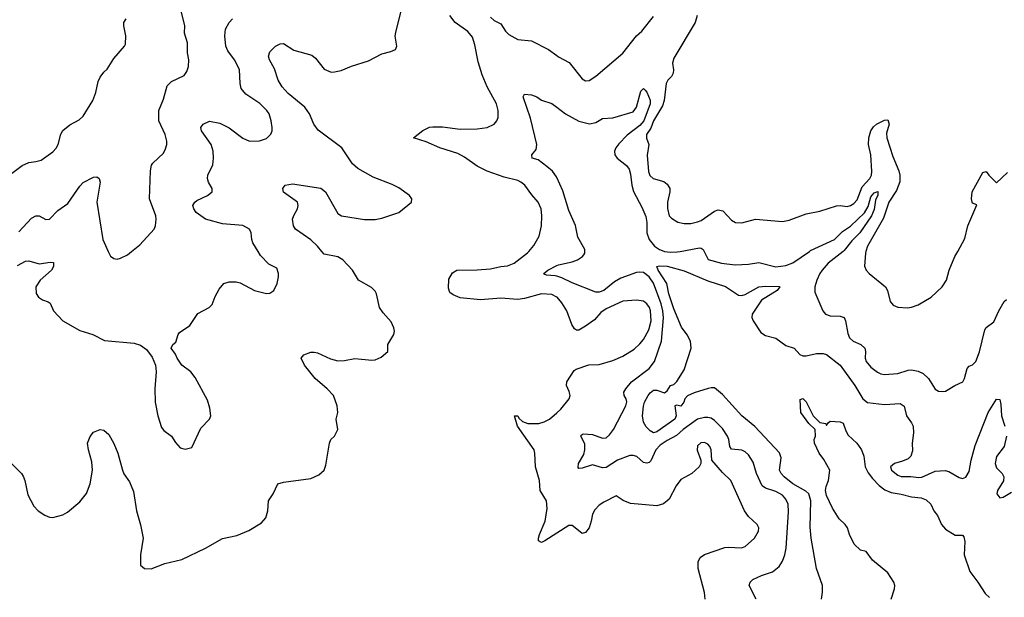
# Model space of a CAD drawing. Header units: inches. Extents: x 1245430 to 1420861, y 606325 to 671315.
# Tile 250 of 256: x 1366835 to 1372637, y 647961 to 651366. Entities that reach past the tile are written whole.
import ezdxf

# ---------------------------------------------------------------- set-up
doc = ezdxf.new("R2010")
doc.units = ezdxf.units.IN
doc.header["$MEASUREMENT"] = 0
for name, color, linetype in [('B3664', 7, 'Continuous'), ('B3665', 7, 'Continuous'), ('B3674', 7, 'Continuous'), ('B3675', 7, 'Continuous')]:
    doc.layers.add(name, color=color, linetype=linetype)

msp = doc.modelspace()

# ---------------------------------------------------------------- linework, layer by layer
at = {"layer": 'B3664', "color": 5}
for points, elevation in [([(1366750, 648787.7), (1366844.9, 648690), (1366854.8, 648674.8), (1366865.3, 648650), (1366884.1, 648564.1), (1366918.3, 648498.3), (1366944, 648470), (1366983.9, 648443.9), (1367010, 648432.7), (1367030, 648430.4), (1367090, 648446), (1367117.3, 648462.7), (1367190, 648523.1), (1367228.2, 648571.8), (1367249.9, 648630.1), (1367264.7, 648710), (1367259.6, 648759.6), (1367239.8, 648830), (1367235.1, 648870), (1367250, 648907.7), (1367270, 648934), (1367309.5, 648950.5), (1367330, 648945.5), (1367359.6, 648919.6), (1367390, 648867.7), (1367413.8, 648810), (1367440.8, 648710), (1367449.4, 648689.4), (1367482.2, 648642.2), (1367505.1, 648585.1), (1367522.6, 648470), (1367547.4, 648387.4), (1367563.1, 648310), (1367547.7, 648210), (1367546.8, 648150), (1367570.7, 648130.7), (1367610, 648128.2), (1367690, 648160.3), (1367790, 648183.1), (1367929.2, 648250), (1368030, 648307.7), (1368114.7, 648325.3), (1368186, 648354), (1368259.5, 648400.5), (1368285.6, 648430), (1368298, 648470), (1368300.9, 648530), (1368329.2, 648570), (1368355.3, 648630), (1368390, 648639.3), (1368550, 648660.5), (1368597.5, 648682.5), (1368629.3, 648710.7), (1368639, 648739), (1368661.2, 648870), (1368669.5, 648890.5), (1368690, 648911.3), (1368709.3, 648950), (1368699.3, 649010), (1368709.3, 649050.7), (1368706, 649090), (1368684.5, 649150), (1368646, 649190), (1368576.4, 649250), (1368512.6, 649330), (1368494, 649370), (1368509.3, 649390), (1368550, 649406.5), (1368570, 649405.8), (1368590, 649401.8), (1368666, 649366), (1368710, 649353.7), (1368750, 649355.9), (1368810.9, 649369.1), (1368910, 649357.7), (1368930, 649360.9), (1368964.5, 649375.5), (1369003.6, 649410), (1369005.1, 649450), (1369040.5, 649510), (1369043.5, 649530), (1369040.5, 649550), (1369024.7, 649584.7), (1368976.8, 649636.8), (1368956, 649670), (1368938.2, 649750), (1368930, 649765.6), (1368907.5, 649787.5), (1368830.6, 649830.6), (1368796.5, 649890), (1368740.2, 649950), (1368710, 649968.1), (1368630, 649983.7), (1368616.1, 650000)], 920), ([(1366823, 649917), (1366870, 649941.8), (1366890, 649943.2), (1366950, 649926.3), (1367015.4, 649935.4), (1367034, 649934), (1367033.8, 649910), (1367022.4, 649890), (1366955.9, 649830), (1366931.2, 649790), (1366932.1, 649752.1), (1366945.7, 649730), (1366970, 649713.4), (1367003.1, 649703.1), (1367014.7, 649694.7), (1367034.9, 649650), (1367090, 649590.4), (1367190, 649533), (1367266, 649510), (1367334.6, 649474.6), (1367510, 649458.4), (1367546.2, 649446.2), (1367582.4, 649422.4), (1367616.1, 649376.1), (1367634.8, 649330), (1367638.8, 649290), (1367630.6, 649190), (1367633, 649110), (1367648.2, 649030), (1367670, 648961), (1367683.9, 648943.9), (1367730.4, 648910.3), (1367753.2, 648873.2), (1367781.6, 648841.6), (1367810, 648834), (1367850, 648844), (1367902.8, 648957.2), (1367952.7, 649010), (1367960.9, 649030), (1367955.3, 649075.3), (1367942.4, 649122.4), (1367870, 649257.2), (1367842.7, 649290), (1367789.6, 649329.6), (1367762.7, 649370), (1367753.2, 649393.2), (1367728, 649430), (1367738, 649450), (1367756, 649464), (1367769.3, 649510), (1367777.5, 649522.5), (1367837.6, 649562.4), (1367885.5, 649634.5), (1367951.1, 649668.9), (1367970, 649687.3), (1367986.2, 649733.8), (1368010, 649778), (1368038, 649810), (1368070, 649820.7), (1368110, 649820.5), (1368133.7, 649813.7), (1368218, 649770), (1368290, 649750.6), (1368310, 649754), (1368332.7, 649770), (1368352.7, 649810), (1368360.9, 649850), (1368360.7, 649870), (1368350, 649901.2), (1368303.6, 649923.6), (1368254.9, 649974.9), (1368239.7, 650000)], 940), ([(1367356.6, 650000), (1367370, 649971), (1367390, 649958.8), (1367410, 649954), (1367430, 649959.1), (1367470, 649980.5), (1367494.6, 650000)], 960), ([(1370000, 649730.7), (1369970, 649745.6), (1369909.8, 649749.8), (1369810, 649721.7), (1369770, 649716), (1369670, 649723.2), (1369550, 649714.3), (1369430, 649726.8), (1369390, 649743.1), (1369370, 649758), (1369362.7, 649782.7), (1369364.5, 649835.5), (1369386.3, 649873.7), (1369410, 649889.3), (1369530, 649890.2), (1369610, 649897.7), (1369670, 649911), (1369710, 649914.7), (1369749.2, 649930.8), (1369828.2, 649991.8), (1369835.2, 650000)], 880), ([(1370000, 649853.1), (1369990, 649855.8), (1369938.9, 649858.9), (1369926, 649866), (1369924.5, 649870), (1369947.3, 649890), (1370000, 649915.8)], 860), ([(1370000, 648338.4), (1369930, 648292.7), (1369910, 648284.1), (1369893, 648293), (1369892.2, 648310), (1369898.1, 648330), (1369931.2, 648410), (1369943.5, 648483.5), (1369939.7, 648530), (1369902.4, 648590), (1369897.2, 648650), (1369874, 648730), (1369871, 648810), (1369865.7, 648830), (1369769.1, 648970), (1369749.8, 649030.2), (1369770, 649031.1), (1369776.8, 649016.8), (1369797.8, 648997.8), (1369830, 648986), (1369893.9, 648986.1), (1369925.3, 648994.7), (1369956.8, 649010), (1370000, 649048.8)], 880)]:
    msp.add_lwpolyline(points, dxfattribs=dict(at, elevation=elevation))
at = {"layer": 'B3665', "color": 5}
for points, elevation in [([(1367494.6, 650000), (1367542.3, 650037.7), (1367626.6, 650130), (1367635.4, 650150), (1367639.6, 650190), (1367637, 650210), (1367599.1, 650310), (1367605.6, 650474.4), (1367612.8, 650507.2), (1367620.1, 650519.9), (1367681.7, 650578.3), (1367695.2, 650604.8), (1367701.3, 650630), (1367701.3, 650650), (1367691.6, 650688.4), (1367656, 650770), (1367656, 650830), (1367683.5, 650896.5), (1367705.1, 650974.9), (1367730, 651002), (1367803.6, 651036.4), (1367820.1, 651059.9), (1367829.6, 651090.4), (1367831.6, 651130), (1367823.6, 651170), (1367823.6, 651230), (1367805.9, 651285.9), (1367808, 651330), (1367788.2, 651410)], 960), ([(1368616.1, 650000), (1368590.6, 650030), (1368550, 650068.2), (1368461.1, 650130), (1368448.4, 650150), (1368443.5, 650190), (1368450, 650210.8), (1368471.8, 650250), (1368477, 650270), (1368472.3, 650290), (1368390, 650349.3), (1368386, 650370), (1368399, 650390), (1368442, 650398), (1368610, 650371.7), (1368636.5, 650350), (1368710, 650222.6), (1368731, 650210), (1368866.9, 650186.9), (1368930, 650188.4), (1368970, 650194.7), (1369070, 650228.8), (1369143.7, 650290), (1369146.6, 650310), (1369132.3, 650330), (1369070, 650374), (1369030, 650395.1), (1368917, 650437), (1368827.5, 650487.5), (1368796.6, 650516.6), (1368732.5, 650610), (1368594.5, 650714.5), (1368568.9, 650750), (1368542.2, 650810), (1368514.7, 650850), (1368416.2, 650930), (1368381, 650970), (1368357.7, 651010), (1368335.8, 651075.8), (1368306.9, 651130), (1368301.3, 651150), (1368310, 651176.3), (1368342, 651210), (1368370, 651224.2), (1368390, 651224.6), (1368450, 651186.8), (1368556.2, 651156.2), (1368579.1, 651139.1), (1368630, 651074.2), (1368670, 651057.2), (1368690, 651058.2), (1368730, 651066.9), (1368790, 651092.6), (1368890, 651123.6), (1368970, 651163.7), (1369022.4, 651177.6), (1369049, 651190), (1369057, 651210), (1369048.4, 651268.5), (1369051.1, 651290), (1369081.2, 651410)], 920), ([(1366730, 650416), (1366850, 650507), (1366890, 650524.2), (1366930, 650528.9), (1366961.5, 650538.5), (1367030, 650586.4), (1367050, 650608), (1367062.6, 650630), (1367077.2, 650690), (1367090, 650712), (1367130, 650746), (1367184.9, 650775.1), (1367210, 650797.1), (1367266, 650890), (1367283.1, 650936.9), (1367298.2, 651001.8), (1367310, 651027.7), (1367330, 651055.5), (1367350, 651074), (1367390, 651136.3), (1367452.7, 651210), (1367458, 651222), (1367459.7, 651270), (1367448, 651330), (1367449.6, 651350), (1367462.9, 651370)], 980), ([(1368239.7, 650000), (1368209.6, 650050), (1368202.9, 650070), (1368199.5, 650110), (1368190, 650131.8), (1368150, 650152.3), (1368030, 650163.1), (1367930, 650189.8), (1367875.1, 650230), (1367860.5, 650250), (1367856.2, 650270), (1367866.6, 650290), (1367879.7, 650300.3), (1367942.7, 650330), (1367969.5, 650350), (1367969.6, 650370), (1367947.9, 650407.9), (1367941.5, 650430), (1367944.7, 650450), (1367974, 650510), (1367978, 650550), (1367975, 650590), (1367962.8, 650630), (1367906.3, 650710), (1367902.9, 650730), (1367916, 650750), (1367953, 650767), (1368014.9, 650754.9), (1368070, 650728), (1368150, 650667.2), (1368190, 650650.4), (1368247.6, 650652.4), (1368290, 650664.9), (1368315.1, 650690), (1368322, 650710), (1368323.6, 650730), (1368316.9, 650770), (1368304.2, 650810), (1368291.5, 650830), (1368250, 650871.5), (1368166.9, 650926.9), (1368141, 650961), (1368134.2, 650990), (1368130, 651072.3), (1368100.8, 651130), (1368062.5, 651182.5), (1368050.6, 651210), (1368043.1, 651270), (1368048.6, 651310), (1368070, 651348.4), (1368089.1, 651370.9)], 940), ([(1369835.2, 650000), (1369864.8, 650035.2), (1369895.3, 650090), (1369909.8, 650149.8), (1369911.6, 650210), (1369907.8, 650250), (1369890.8, 650290), (1369852.6, 650332.6), (1369810.8, 650390), (1369788.3, 650408.3), (1369770, 650418), (1369690, 650437.2), (1369590, 650471.8), (1369530, 650502.8), (1369455.9, 650555.9), (1369417.4, 650577.4), (1369310, 650610.6), (1369230, 650645), (1369155.3, 650670), (1369210, 650713.4), (1369250, 650731.8), (1369270, 650734.9), (1369326.3, 650733.7), (1369430, 650720.2), (1369530, 650722.2), (1369590, 650730.2), (1369630, 650750.3), (1369647.1, 650770), (1369655.3, 650790), (1369654.7, 650830), (1369643.9, 650870), (1369589.1, 650969.1), (1369560.8, 651040.8), (1369537.4, 651117.4), (1369517.8, 651217.8), (1369503.4, 651263.4), (1369475.8, 651295.8), (1369400.7, 651350), (1369369.1, 651390)], 880), ([(1369610, 651380.8), (1369630, 651360.2), (1369670, 651340.8), (1369697.5, 651297.5), (1369717.6, 651277.6), (1369770, 651249.2), (1369850, 651240.2), (1369950.5, 651190), (1370000, 651154.6)], 880), ([(1370000, 650436.2), (1369998.8, 650438.8), (1369973.7, 650473.7), (1369940.7, 650500.7), (1369890, 650539.3), (1369855.3, 650550), (1369853.2, 650570), (1369878.7, 650601.3), (1369881.6, 650630), (1369845.4, 650785.4), (1369800.9, 650910), (1369810, 650926), (1369850, 650922), (1369882, 650910), (1369910.5, 650890.5), (1369970, 650872.2), (1370000, 650850)], 860), ([(1366830, 650115.3), (1366904.8, 650195.2), (1366930, 650208.9), (1366950.2, 650210.2), (1366990, 650188), (1367010, 650190.5), (1367060, 650240), (1367118.3, 650281.7), (1367190, 650384.9), (1367210, 650406.7), (1367270, 650436.9), (1367290, 650438.4), (1367304, 650430), (1367308.7, 650408.7), (1367289.2, 650289.2), (1367324.4, 650070), (1367356.6, 650000)], 960)]:
    msp.add_lwpolyline(points, dxfattribs=dict(at, elevation=elevation))
at = {"layer": 'B3674', "color": 5}
for points, elevation in [([(1370000, 649915.8), (1370010, 649920.7), (1370090, 649938.5), (1370122, 649950), (1370151.6, 649970), (1370159.5, 649980.5), (1370166, 649990), (1370165.5, 650000)], 860), ([(1370635.5, 650000), (1370670, 649995), (1370710, 649996.8), (1370727.5, 650000)], 860), ([(1370867.7, 650000), (1370892.6, 649952.6), (1370970, 649931.1), (1371050, 649919.7), (1371130, 649924.4), (1371190, 649934), (1371290, 649909.4), (1371350, 649915.9), (1371390, 649932.2), (1371488.4, 650000)], 860), ([(1371686.6, 650000), (1371598.6, 649930), (1371563.8, 649890), (1371549.6, 649870), (1371532, 649830), (1371519.7, 649790), (1371519.9, 649759.9), (1371568.4, 649650), (1371583.8, 649630), (1371610, 649620.3), (1371670, 649618.6), (1371693.7, 649610), (1371701.3, 649590), (1371714.8, 649514.8), (1371725.2, 649490), (1371745.7, 649470), (1371791.3, 649451.3), (1371814.7, 649430), (1371819.7, 649410), (1371817.3, 649370), (1371822.8, 649350), (1371850, 649316.5), (1371890, 649287.4), (1371910, 649277.4), (1371930, 649274), (1372010, 649279.7), (1372070, 649299.7), (1372090, 649301.3), (1372130, 649294.3), (1372159.2, 649279.2), (1372190.2, 649250.2), (1372230, 649187.7), (1372250, 649176.3), (1372270, 649173.4), (1372290, 649176.3), (1372345.2, 649210), (1372392, 649230), (1372403, 649250), (1372418.4, 649310), (1372430, 649323), (1372450, 649330.5), (1372470, 649350.7), (1372490, 649407.3), (1372522.6, 649537.4), (1372530, 649550.2), (1372575.4, 649584.6), (1372605.3, 649650), (1372636.4, 649703.6), (1372650, 649716.5)], 860), ([(1371821.1, 650000), (1371818, 649990), (1371812.8, 649912.8), (1371823.8, 649890), (1371840.5, 649870), (1371937.6, 649790), (1371948.7, 649770), (1371964.7, 649704.7), (1371982, 649682), (1372010.4, 649670.4), (1372067.2, 649667.2), (1372090, 649670.3), (1372130, 649684.7), (1372205.1, 649730), (1372271.3, 649790), (1372296.2, 649830), (1372311.3, 649888.7), (1372346, 649970), (1372362.7, 650000)], 880), ([(1371559.7, 647950), (1371565.7, 647990), (1371565.1, 648030), (1371531, 648131), (1371498.9, 648310), (1371493.6, 648373.6), (1371496.6, 648530), (1371485.2, 648570), (1371467, 648587), (1371390, 648628.8), (1371339.1, 648670), (1371321.6, 648690), (1371312.7, 648710), (1371322.6, 648782.6), (1371312.7, 648812.7), (1371167.7, 648967.7), (1371090, 649029.7), (1370976.3, 649156.3), (1370930, 649194.8), (1370910, 649196.2), (1370890.9, 649190.9), (1370810, 649166.5), (1370770, 649149), (1370754.1, 649130), (1370748.6, 649110), (1370730, 649088.2), (1370706.6, 649093.4), (1370696, 649090), (1370703.7, 649030), (1370695.8, 649010), (1370590, 648936.9), (1370569.8, 648929.8), (1370550, 648942.7), (1370526.5, 648966.5), (1370510, 648993.2), (1370504.9, 649030), (1370510, 649088), (1370516.7, 649110), (1370539, 649150), (1370550, 649165.5), (1370570, 649181.1), (1370590, 649182.2), (1370634.1, 649165.9), (1370650, 649178.7), (1370669.6, 649210), (1370690, 649215.8), (1370707.8, 649232.2), (1370750, 649302), (1370791.2, 649430), (1370786.9, 649470), (1370767.6, 649507.6), (1370734, 649554), (1370690, 649660.5), (1370659.6, 649750), (1370648.8, 649810), (1370597.1, 649890), (1370589.2, 649910.8), (1370604.8, 649915.2), (1370650, 649912.3), (1370750, 649884.7), (1370890, 649826), (1370993.2, 649793.2), (1371070, 649742.6), (1371090, 649740.3), (1371110, 649745.6), (1371190, 649790.1), (1371230, 649794.7), (1371310, 649793.4), (1371314.3, 649790), (1371298.2, 649770), (1371207.1, 649712.9), (1371150.9, 649630), (1371149.4, 649610), (1371156.6, 649590), (1371201.4, 649521.4), (1371230, 649503.2), (1371290, 649487.8), (1371350, 649445.4), (1371398.8, 649430), (1371432.1, 649392.1), (1371450, 649383.7), (1371470, 649383.6), (1371530, 649397.7), (1371570, 649398.6), (1371590, 649392.8), (1371670, 649328.7), (1371756.1, 649210), (1371803, 649130), (1371830, 649108.7), (1371930, 649096.8), (1372023.2, 649103.2), (1372046.7, 649086.7), (1372060.7, 649030), (1372090.2, 648990), (1372099, 648970), (1372100.9, 648930), (1372094.4, 648870), (1372096.8, 648823.2), (1372087, 648793), (1372070, 648776.8), (1372037.5, 648762.5), (1371990.6, 648750), (1371966.5, 648730), (1371973.1, 648710), (1372010, 648681.1), (1372030, 648673.7), (1372086.5, 648673.5), (1372132.7, 648667.3), (1372150, 648669.1), (1372230, 648703.9), (1372288.4, 648708.4), (1372310, 648702.6), (1372370, 648667), (1372390, 648661.4), (1372410, 648668.6), (1372430, 648703.1), (1372440.8, 648770), (1372465.4, 648854.6), (1372541.2, 649050), (1372590, 649127.7), (1372610, 649126), (1372617.3, 649097.3), (1372621.2, 649030), (1372639.2, 648970)], 840), ([(1371175.1, 647950), (1371133.2, 648030), (1371139, 648050), (1371154.2, 648065.8), (1371205.2, 648090), (1371270, 648111.7), (1371310, 648143.1), (1371330, 648172.7), (1371344.4, 648210), (1371350.5, 648249.4), (1371365, 648465), (1371362.5, 648510), (1371350, 648538.9), (1371330, 648561.8), (1371290, 648583.4), (1371230, 648604.3), (1371210, 648618.4), (1371177, 648690), (1371156.8, 648756.8), (1371130, 648799.7), (1371110, 648818.5), (1371090, 648827.8), (1371030, 648833.7), (1371018.9, 648850), (1371013.9, 648890), (1371005.7, 648910), (1370976.7, 648956.7), (1370930, 649002.6), (1370910, 649015.7), (1370890, 649021), (1370870, 649021.5), (1370830, 649009.8), (1370745.3, 648950), (1370705.4, 648914.6), (1370650, 648885.8), (1370610, 648857.2), (1370583.7, 648830), (1370554.1, 648765.9), (1370544.3, 648755.7), (1370530, 648750.8), (1370510, 648755.9), (1370471.5, 648791.5), (1370450, 648797.5), (1370430, 648797), (1370357.5, 648770), (1370290, 648725.8), (1370270, 648723.4), (1370210, 648740.7), (1370150, 648722.6), (1370130, 648719.3), (1370125.4, 648725.4), (1370128.7, 648750), (1370158.5, 648801.5), (1370164.9, 648830), (1370164.6, 648864.6), (1370140.7, 648910), (1370143.3, 648916.7), (1370154.8, 648925.2), (1370210, 648920.9), (1370270, 648898.5), (1370290, 648900.8), (1370310, 648918), (1370333.7, 648950), (1370406.9, 649090), (1370413, 649113), (1370409.6, 649130), (1370396.2, 649150), (1370395.1, 649170), (1370406.6, 649190), (1370440.5, 649230), (1370544.1, 649310), (1370575, 649350), (1370616.7, 649470), (1370628.9, 649608.9), (1370625.6, 649650), (1370615.2, 649690), (1370570, 649812.2), (1370545, 649850), (1370510, 649874.9), (1370490, 649878.1), (1370470, 649874.4), (1370377.8, 649842.2), (1370339.9, 649820.1), (1370277.3, 649770), (1370250, 649759.9), (1370230, 649758.5), (1370090, 649814.4), (1370030, 649844.9), (1370000, 649853.1)], 860), ([(1370000, 649048.8), (1370023.5, 649070), (1370073.3, 649130), (1370078.5, 649150), (1370073.8, 649173.8), (1370056.3, 649210), (1370058.7, 649230), (1370102.2, 649297.8), (1370113.7, 649306.3), (1370188.6, 649331.4), (1370250, 649332.6), (1370330, 649356.1), (1370390, 649381.5), (1370455.8, 649424.2), (1370490, 649454.9), (1370510, 649480.8), (1370541.8, 649538.2), (1370556, 649590), (1370552.2, 649650), (1370545.6, 649670), (1370531.4, 649690), (1370510, 649705.5), (1370470, 649713.2), (1370390, 649707.1), (1370290, 649661.6), (1370260.4, 649639.6), (1370222.7, 649597.3), (1370170, 649558.7), (1370130, 649535.8), (1370115.9, 649535.9), (1370103.5, 649543.5), (1370088.5, 649568.5), (1370059.1, 649650), (1370030, 649696.9), (1370001.3, 649730), (1370000, 649730.7)], 880), ([(1371969.6, 647950.4), (1371989.7, 648010), (1371990.8, 648030), (1371985.4, 648050), (1371950, 648105.1), (1371859.6, 648179.6), (1371822, 648230), (1371790, 648239), (1371752.9, 648272.9), (1371724, 648330), (1371712, 648370), (1371699.5, 648390), (1371663.6, 648423.6), (1371625.1, 648485.1), (1371590, 648560.4), (1371583.2, 648590), (1371586.9, 648613.1), (1371601.4, 648650), (1371607.8, 648710), (1371573.8, 648773.8), (1371546.8, 648810), (1371519.3, 648870), (1371516, 648890), (1371523.7, 648910), (1371522.4, 648950), (1371484.4, 648984.4), (1371438.7, 649050), (1371433.2, 649126.8), (1371450, 649132.4), (1371470, 649113.4), (1371510, 649030.8), (1371550, 648991.3), (1371584.7, 648984.7), (1371590, 648974), (1371598, 648990), (1371610, 648998), (1371670, 648996), (1371686.4, 648986.4), (1371702.4, 648942.4), (1371717.4, 648917.4), (1371767.3, 648870), (1371796.3, 648830), (1371810, 648792), (1371817.2, 648730), (1371834.5, 648694.5), (1371860, 648660), (1371899.5, 648619.5), (1371933.6, 648593.6), (1371970, 648578), (1372030, 648569.2), (1372090, 648552.9), (1372146.4, 648546.4), (1372175.8, 648535.8), (1372204, 648510), (1372220.7, 648470), (1372242.3, 648442.3), (1372266.4, 648390), (1372290, 648362), (1372346.4, 648326.4), (1372390, 648326), (1372397.4, 648317.4), (1372405.2, 648290), (1372400.2, 648210), (1372433.5, 648113.5), (1372481.5, 648050), (1372524, 647984), (1372550, 647959.1)], 820), ([(1370873.3, 647950), (1370870, 647988), (1370833.7, 648130), (1370833.7, 648170), (1370845.4, 648194.6), (1370870, 648213.8), (1370990, 648253.8), (1371010, 648256.5), (1371087.9, 648252.1), (1371110, 648260.2), (1371165.1, 648310), (1371188.2, 648350), (1371189.7, 648370), (1371181.1, 648390), (1371130, 648436), (1371105.3, 648470), (1371025.3, 648650), (1370977, 648697), (1370913.7, 648770), (1370908.8, 648830), (1370900.8, 648850), (1370890, 648862.7), (1370870, 648872.8), (1370849.1, 648870.9), (1370830, 648852.6), (1370827.6, 648827.6), (1370848.9, 648770), (1370848.8, 648750), (1370838.7, 648730), (1370796.4, 648690), (1370730, 648655.8), (1370703.2, 648616.8), (1370661.3, 648538.7), (1370628.3, 648511.7), (1370590, 648499.4), (1370434.3, 648514.3), (1370391.6, 648531.6), (1370350, 648559.5), (1370278, 648522), (1370250, 648503.6), (1370223.5, 648476.5), (1370209.4, 648450.6), (1370203, 648410), (1370190.2, 648370), (1370170, 648343.1), (1370150, 648336.4), (1370098.4, 648378.4), (1370090, 648383.1), (1370070, 648384.1), (1370000, 648338.4)], 880), ([(1372649.3, 648910), (1372635.2, 648850), (1372590.2, 648790), (1372583.5, 648750), (1372590, 648723.7), (1372624.2, 648690), (1372634.3, 648670), (1372632.3, 648647.7), (1372596.5, 648590), (1372593, 648570), (1372610, 648547.7), (1372630, 648550.7), (1372679.4, 648580.6)], 840)]:
    msp.add_lwpolyline(points, dxfattribs=dict(at, elevation=elevation))
at = {"layer": 'B3675', "color": 5}
for points, elevation in [([(1370000, 651154.6), (1370010, 651147.4), (1370072.9, 651112.9), (1370150, 651018), (1370170, 651005.5), (1370190, 651006.7), (1370230, 651032.9), (1370390, 651168.6), (1370469, 651270), (1370501.4, 651298.6), (1370570, 651384.2)], 880), ([(1370827.9, 651390), (1370814.6, 651350), (1370690, 651139.7), (1370681.7, 651110), (1370688.5, 651070), (1370686.4, 651050), (1370674.9, 651030), (1370653.6, 651010), (1370644.2, 650990), (1370631.7, 650890), (1370622.9, 650857.1), (1370570.6, 650770), (1370553.3, 650726.7), (1370529.3, 650689.3), (1370528.2, 650668.2), (1370541.7, 650630), (1370532.7, 650567.3), (1370539.8, 650470), (1370547.4, 650447.4), (1370567.2, 650430), (1370630, 650412.8), (1370650, 650397), (1370661, 650381), (1370666, 650370), (1370665.2, 650350), (1370653.1, 650290), (1370651.9, 650251.9), (1370662.3, 650210), (1370675, 650195), (1370712.2, 650172.2), (1370750, 650164.7), (1370790, 650165.2), (1370830, 650173.2), (1370850, 650182.2), (1370930, 650237.7), (1370950, 650245.7), (1370978.2, 650238.2), (1371030, 650183.8), (1371052, 650170), (1371090, 650167.2), (1371170, 650189.1), (1371330, 650176.5), (1371370, 650183.6), (1371470, 650220.3), (1371550, 650236), (1371648.4, 650268.4), (1371670, 650270.3), (1371710, 650264.2), (1371730, 650270.3), (1371750, 650282.8), (1371770, 650304.2), (1371798.9, 650381.1), (1371843.7, 650430), (1371854.7, 650450), (1371857.1, 650470), (1371850.8, 650570), (1371835.7, 650630), (1371838.9, 650670), (1371850, 650710.4), (1371865.4, 650734.6), (1371883.6, 650750), (1371930, 650774), (1371950, 650774.9), (1371959, 650750), (1371942.8, 650697.2), (1371944.5, 650670), (1371980, 650560), (1372015.1, 650475.1), (1372020.6, 650450), (1372020.3, 650410), (1372002.1, 650357.9), (1371955.5, 650290), (1371924.3, 650195.7), (1371830.3, 650030), (1371821.1, 650000)], 880), ([(1370000, 650850), (1370051.7, 650811.7), (1370130, 650767.4), (1370192.5, 650752.5), (1370230, 650760.3), (1370270, 650784.2), (1370330, 650787.4), (1370450, 650822.6), (1370469.2, 650850.8), (1370494.9, 650945.1), (1370510, 650960.5), (1370520.5, 650950), (1370530, 650939.1), (1370550, 650890.7), (1370550.9, 650870), (1370512.4, 650770), (1370490, 650741.3), (1370415.4, 650684.6), (1370365.8, 650634.2), (1370348.1, 650610), (1370340.6, 650590), (1370341.2, 650570), (1370356.1, 650550), (1370410, 650506), (1370425.5, 650485.5), (1370434.1, 650454.1), (1370441.3, 650390), (1370452.5, 650352.4), (1370501.2, 650261.2), (1370525.5, 650205.5), (1370530.6, 650170.6), (1370530.7, 650110), (1370543.7, 650070), (1370576.5, 650030), (1370605.3, 650010), (1370630, 650000.8), (1370635.5, 650000)], 860), ([(1370165.5, 650000), (1370165.1, 650010), (1370124.2, 650084.3), (1370110, 650152), (1370070, 650240.9), (1370036.4, 650356.4), (1370000, 650436.2)], 860), ([(1372362.7, 650000), (1372404.6, 650075.4), (1372421.1, 650150), (1372474, 650274), (1372450, 650284), (1372447, 650290), (1372442.9, 650310), (1372448.3, 650350), (1372510, 650464.7), (1372530, 650471.3), (1372544.7, 650450), (1372590, 650404.7), (1372654.8, 650465.2)], 880), ([(1371488.4, 650000), (1371495.3, 650004.7), (1371635.3, 650070), (1371683.6, 650116.4), (1371731, 650149), (1371813.4, 650226.6), (1371835.5, 650264.5), (1371850, 650322), (1371870, 650344.9), (1371892.4, 650352.4), (1371890.9, 650330.9), (1371877.6, 650302.4), (1371870, 650246.9), (1371854.9, 650210), (1371785.2, 650110), (1371738.6, 650061.4), (1371694, 650006), (1371686.6, 650000)], 860), ([(1370727.5, 650000), (1370840.5, 650020.5), (1370850, 650019.3), (1370862.4, 650010), (1370867.7, 650000)], 860)]:
    msp.add_lwpolyline(points, dxfattribs=dict(at, elevation=elevation))

doc.saveas('drawing.dxf')
